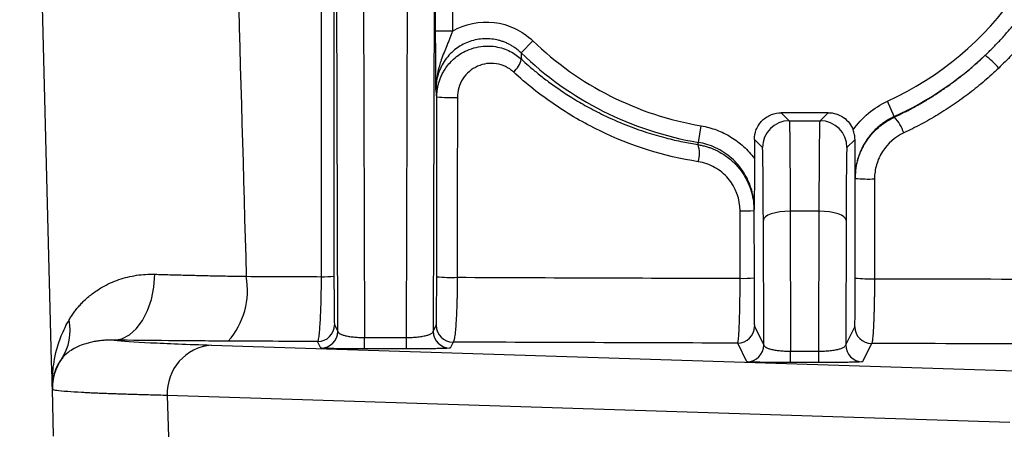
# Model space of a CAD drawing. Header units: millimetres. Extents: x 5 to 597, y 5 to 415.
# Tile 122 of 132: x 486.36 to 492.23, y 315.16 to 317.62. Entities that reach past the tile are written whole.
import ezdxf

# ---------------------------------------------------------------- set-up
doc = ezdxf.new("R2010")
doc.units = ezdxf.units.MM

msp = doc.modelspace()

# ---------------------------------------------------------------- linework, layer by layer
at = {"color": 7, "linetype": 'Continuous', "lineweight": 25}
for p, q in [((488.3991, 320.8349), (488.4145, 315.7292)), ((488.6641, 315.7292), (488.6794, 320.8349)), ((488.2542, 315.7665), (488.2392, 320.7828)), ((488.8394, 320.7828), (488.8244, 315.7665)), ((488.8384, 317.5548), (488.8384, 320.1834)), ((488.9384, 320.1834), (488.9384, 317.5548)), ((488.9384, 317.5548), (488.8384, 317.5548)), ((489.3479, 317.4255), (489.4172, 317.4974)), ((488.8447, 316.0918), (488.8451, 317.1629)), ((491.5737, 317.046), (491.5322, 317.1368)), ((490.8993, 317.0691), (490.9474, 317.0209)), ((491.1793, 317.0691), (490.8993, 317.0691)), ((490.9474, 317.0209), (491.1311, 317.0209)), ((491.1311, 317.0209), (491.1793, 317.0691)), ((490.4052, 316.8921), (490.4218, 316.9906)), ((490.7393, 316.9091), (490.7393, 316.7963)), ((490.7875, 316.8609), (490.7393, 316.9091)), ((491.3394, 316.9091), (491.2911, 316.8609)), ((490.4029, 316.8788), (490.4052, 316.8921)), ((491.3408, 316.6778), (491.3402, 316.6816)), ((491.3406, 316.0834), (491.3408, 316.6778)), ((491.4555, 316.6744), (491.4553, 316.0799)), ((490.7384, 316.4971), (490.7367, 316.4871)), ((490.7367, 316.4871), (490.7369, 316.0857)), ((490.6542, 316.0822), (490.6541, 316.4836)), ((490.7949, 315.6851), (490.7927, 316.4293)), ((491.1259, 316.4814), (490.9527, 316.4814)), ((490.9527, 316.4814), (490.9552, 315.6478)), ((491.1234, 315.6478), (491.1259, 316.4814)), ((491.2859, 316.4293), (491.2837, 315.6851)), ((488.2347, 315.8055), (488.2542, 315.7665)), ((488.8244, 315.7665), (488.8421, 315.802)), ((490.7395, 315.796), (490.7949, 315.6851)), ((491.2837, 315.6851), (491.338, 315.7938)), ((488.4145, 315.6618), (488.4145, 315.7292)), ((488.4145, 315.7292), (488.6641, 315.7292)), ((488.6641, 315.6618), (488.6641, 315.7292)), ((487.5017, 315.6843), (492.5268, 315.5233)), ((488.1542, 315.6666), (488.1348, 315.7055)), ((488.9421, 315.7021), (488.9244, 315.6666)), ((490.6949, 315.5852), (490.6395, 315.6961)), ((491.438, 315.6938), (491.3837, 315.5852)), ((488.6641, 315.6618), (488.4145, 315.6618)), ((490.9552, 315.5804), (490.9552, 315.6478)), ((490.9552, 315.6478), (491.1234, 315.6478)), ((491.1234, 315.5804), (491.1234, 315.6478)), ((491.1234, 315.5804), (490.9552, 315.5804)), ((486.5529, 315.4209), (486.5526, 315.4332)), ((486.5602, 315.1415), (486.5529, 315.4209)), ((487.2382, 315.3843), (487.2447, 315.138)), ((492.2633, 315.2233), (487.2382, 315.3843))]:
    msp.add_line(p, q, dxfattribs=at)
at = {"color": 7, "linetype": 'Continuous', "lineweight": 25, "flags": 128}
for points in [[(488.1574, 316.0919), (488.1569, 317.8335), (488.1566, 318.9605), (488.1563, 320.0874), (488.156, 321.2144)], [(488.2305, 321.2179), (488.2314, 318.3493), (488.2321, 316.0953)], [(488.9678, 317.1595), (488.9676, 316.5596), (488.9675, 316.0883)], [(491.5737, 317.046), (491.5741, 317.0441), (491.5744, 317.0427)], [(490.9527, 316.4814), (490.9216, 316.4803), (490.8918, 316.4773), (490.8642, 316.4725), (490.84, 316.466), (490.8201, 316.4581), (490.8052, 316.4491), (490.796, 316.4394), (490.7927, 316.4293)], [(491.2859, 316.4293), (491.2826, 316.4394), (491.2733, 316.4491), (491.2585, 316.4581), (491.2386, 316.466), (491.2144, 316.4725), (491.1868, 316.4773), (491.157, 316.4803), (491.1259, 316.4814)], [(486.9206, 315.7139), (486.9671, 315.7224), (487.0119, 315.7452), (487.0533, 315.7817), (487.0898, 315.8304), (487.1201, 315.8895), (487.143, 315.9569), (487.1577, 316.0301), (487.1637, 316.1064)]]:
    msp.add_lwpolyline(points, dxfattribs=at)
at = {"color": 7, "linetype": 'Continuous', "lineweight": 25}
for centre, radius, start, end in [((490.7393, 318.8691), 1.9051, 294.59335, 57.03856), ((490.7393, 318.8691), 1.9051, 226.05459, 260.40779), ((490.7393, 318.8691), 2.005, 226.05459, 260.40779), ((489.2088, 317.4213), 0.1445, 310.53751, 346.58759), ((490.7393, 318.8691), 2.005, 294.59335, 313.33895), ((491.8221, 317.0182), 0.4901, 40.23792, 53.25369), ((488.9329, 318.0909), 0.9321, 264.59432, 272.14864), ((490.9475, 316.8609), 0.16, 90.00511, 179.99489), ((491.1311, 316.8609), 0.16, 0.00511, 89.99489), ((491.3631, 316.8542), 0.2832, 19.41954, 41.7247), ((490.243, 316.8255), 0.1686, 343.23291, 18.43624), ((491.4245, 317.5429), 0.8691, 264.47123, 272.04438), ((490.6719, 317.0425), 0.5591, 268.17336, 276.66077), ((487.2562, 316.0118), 0.4601, 318.68753, 10.29517), ((488.1725, 316.5689), 0.4773, 268.18514, 277.16736), ((488.9325, 317.0195), 0.9319, 264.59401, 272.14825), ((490.672, 316.6411), 0.5592, 268.17334, 276.66031), ((491.4243, 316.9484), 0.869, 264.47106, 272.04428), ((486.3525, 315.7712), 0.3063, 326.25851, 11.86298), ((488.1347, 315.8055), 0.1, 270.00695, 359.98651), ((488.9421, 315.8021), 0.1, 180.01349, 269.99305), ((490.6395, 315.7961), 0.1, 270.00695, 359.98651), ((491.438, 315.7938), 0.1, 180.01349, 269.99305), ((488.1542, 315.7666), 0.1, 270.00695, 359.98651), ((488.9244, 315.7666), 0.1, 180.01349, 269.99305), ((487.5242, 315.3988), 0.2863, 94.50712, 182.90924), ((490.6949, 315.6852), 0.1, 270.00695, 359.98651), ((491.3837, 315.6852), 0.1, 180.01349, 269.99305), ((486.8527, 315.4287), 0.2999, 144.9409, 181.49958)]:
    msp.add_arc(centre, radius, start, end, dxfattribs=at)
for points, knots in [([(486.5526, 315.4332), (486.5089, 317.1007), (486.444, 319.5794), (486.3791, 322.058), (486.3579, 322.8691)], [0, 0, 0, 0, 0.672769, 1, 1, 1, 1]), ([(492.8036, 319.3259), (492.8078, 319.3062), (492.8161, 319.2668), (492.8264, 319.2072), (492.8351, 319.1475), (492.842, 319.0875), (492.8472, 319.0273), (492.8506, 318.9668), (492.8523, 318.9061), (492.8522, 318.8451), (492.8483, 318.7144), (492.8269, 318.5141), (492.7638, 318.25), (492.6686, 317.9955), (492.5668, 317.8027), (492.4782, 317.6654), (492.4142, 317.5767), (492.3459, 317.4919), (492.2736, 317.4108), (492.222, 317.3601), (492.1962, 317.3347)], [0, 0, 0, 0, 0.027846, 0.055647, 0.083426, 0.111208, 0.139017, 0.166875, 0.194807, 0.222837, 0.250987, 0.37526, 0.499935, 0.624612, 0.749094, 0.799748, 0.850027, 0.900068, 0.950012, 1, 1, 1, 1]), ([(492.1153, 317.4108), (492.1307, 317.4256), (492.1614, 317.4553), (492.2058, 317.5018), (492.249, 317.5499), (492.2908, 317.5996), (492.3311, 317.651), (492.37, 317.7039), (492.4073, 317.7584), (492.4431, 317.8143), (492.4771, 317.8717), (492.5094, 317.9305), (492.5398, 317.9907), (492.5684, 318.0522), (492.5951, 318.1149), (492.6197, 318.1788), (492.6423, 318.2439), (492.6628, 318.31), (492.6811, 318.3771), (492.6972, 318.4452), (492.711, 318.5141), (492.7224, 318.5839), (492.7314, 318.6543), (492.738, 318.7254), (492.7422, 318.7971), (492.7428, 318.845), (492.7431, 318.8691)], [0, 0, 0, 0, 0.039186, 0.078585, 0.118198, 0.158024, 0.198063, 0.238316, 0.278782, 0.319463, 0.360357, 0.401467, 0.442792, 0.484334, 0.526092, 0.568069, 0.610264, 0.652679, 0.695314, 0.73817, 0.781249, 0.82455, 0.868076, 0.911825, 0.9558, 1, 1, 1, 1]), ([(488.9384, 317.5548), (489.0131, 317.5984), (489.1013, 317.6169), (489.2305, 317.6014), (489.272, 317.5894), (489.3505, 317.5521), (489.3858, 317.5276), (489.4172, 317.4974)], [0, 0, 0, 0, 0.5, 0.5, 0.75, 0.75, 1, 1, 1, 1]), ([(488.8402, 317.2084), (488.8399, 317.2326), (488.8397, 317.257), (488.8393, 317.3079), (488.8392, 317.3347), (488.8388, 317.3916), (488.8387, 317.4217), (488.8385, 317.4867), (488.8384, 317.5202), (488.8384, 317.5548)], [0, 0, 0, 0, 0.25, 0.25, 0.5, 0.5, 0.75, 0.75, 1, 1, 1, 1]), ([(488.9384, 317.5547), (488.9361, 317.548), (488.9311, 317.5341), (488.9229, 317.5128), (488.914, 317.4906), (488.9024, 317.4621), (488.8877, 317.4264), (488.8687, 317.3759), (488.8464, 317.3036), (488.8425, 317.2441), (488.8402, 317.2084)], [0, 0, 0, 0, 0.056742, 0.117718, 0.182469, 0.250634, 0.369154, 0.501361, 0.700538, 1, 1, 1, 1]), ([(489.3479, 317.4255), (489.3419, 317.431), (489.33, 317.442), (489.3107, 317.4564), (489.2908, 317.4691), (489.2706, 317.4799), (489.2506, 317.4887), (489.2311, 317.4957), (489.2123, 317.501), (489.1716, 317.5098), (489.1062, 317.5122), (489.0221, 317.4899), (488.9462, 317.4441), (488.8956, 317.3879), (488.8657, 317.3332), (488.8504, 317.2904), (488.8417, 317.2487), (488.8406, 317.2215), (488.8402, 317.2084)], [0, 0, 0, 0, 0.034934, 0.0694058, 0.1031135, 0.1357584, 0.1670533, 0.1967305, 0.2245471, 0.2502893, 0.3750851, 0.5000092, 0.6177693, 0.7497052, 0.8185375, 0.883373, 0.9438952, 1, 1, 1, 1]), ([(488.8451, 317.1629), (488.8453, 317.1706), (488.8456, 317.1863), (488.8485, 317.21), (488.8533, 317.2341), (488.8603, 317.2583), (488.8694, 317.2824), (488.8808, 317.306), (488.9029, 317.3433), (488.9469, 317.3949), (489.0282, 317.4479), (489.118, 317.469), (489.1917, 317.4647), (489.2415, 317.4526), (489.283, 317.4352), (489.3191, 317.4137), (489.3395, 317.3962), (489.3494, 317.3878)], [0, 0, 0, 0, 0.033042, 0.067142, 0.102229, 0.138212, 0.174983, 0.212417, 0.250375, 0.360856, 0.500153, 0.661766, 0.749634, 0.818632, 0.883536, 0.944028, 1, 1, 1, 1]), ([(489.3027, 317.3115), (489.2741, 317.3379), (489.2384, 317.3549), (489.1627, 317.3666), (489.1231, 317.3611), (489.0532, 317.3296), (489.0223, 317.3032), (488.9797, 317.2378), (488.9678, 317.1991), (488.9678, 317.1595)], [0, 0, 0, 0, 0.25, 0.25, 0.5, 0.5, 0.75, 0.75, 1, 1, 1, 1]), ([(489.3494, 317.3878), (489.3636, 317.3749), (489.3943, 317.3472), (489.4455, 317.3043), (489.5053, 317.2576), (489.5744, 317.2079), (489.6533, 317.1564), (489.7425, 317.1041), (489.8495, 317.0488), (489.9686, 316.9966), (490.0928, 316.9519), (490.2065, 316.919), (490.3086, 316.895), (490.373, 316.8839), (490.4029, 316.8788)], [0, 0, 0, 0, 0.048419, 0.104595, 0.168519, 0.240181, 0.319573, 0.406681, 0.501493, 0.624191, 0.735369, 0.83505, 0.923254, 1, 1, 1, 1]), ([(491.5744, 317.0427), (491.5941, 317.0521), (491.6336, 317.0709), (491.6916, 317.1015), (491.7487, 317.1339), (491.8048, 317.1681), (491.8597, 317.2042), (491.9134, 317.2421), (491.966, 317.2817), (492.0172, 317.323), (492.0672, 317.3659), (492.0993, 317.3959), (492.1153, 317.4108)], [0, 0, 0, 0, 0.1000032, 0.1999966, 0.2999834, 0.3999673, 0.4999515, 0.5999397, 0.6999351, 0.7999414, 0.8999618, 1, 1, 1, 1]), ([(490.4044, 316.7768), (490.1981, 316.8097), (490.002, 316.8717), (489.7226, 317.007), (489.6319, 317.0594), (489.4607, 317.1761), (489.3795, 317.2406), (489.3027, 317.3115)], [0, 0, 0, 0, 0.5, 0.5, 0.75, 0.75, 1, 1, 1, 1]), ([(492.1962, 317.3347), (492.1823, 317.3217), (492.1545, 317.2956), (492.1116, 317.2579), (492.0677, 317.2214), (492.0228, 317.1861), (491.977, 317.1519), (491.9144, 317.1079), (491.8337, 317.056), (491.7337, 316.9986), (491.6647, 316.9651), (491.6301, 316.9484)], [0, 0, 0, 0, 0.082955, 0.165807, 0.248615, 0.331443, 0.41435, 0.497398, 0.664901, 0.832268, 1, 1, 1, 1]), ([(491.3288, 316.9661), (491.3544, 317.0033), (491.385, 317.0368), (491.4535, 317.0942), (491.4911, 317.118), (491.5322, 317.1368)], [0, 0, 0, 0, 0.5, 0.5, 1, 1, 1, 1]), ([(490.7393, 316.9091), (490.7393, 316.9279), (490.7427, 316.9483), (490.7583, 316.9877), (490.7705, 317.0066), (490.8018, 317.0378), (490.8207, 317.05), (490.8601, 317.0656), (490.8804, 317.0691), (490.8993, 317.0691)], [0, 0, 0, 0, 0.25, 0.25, 0.5, 0.5, 0.75, 0.75, 1, 1, 1, 1]), ([(490.9474, 317.0209), (490.9475, 317.0206), (490.9477, 317.02), (490.948, 317.0169), (490.9482, 317.0122), (490.9485, 317.0059), (490.9487, 316.998), (490.9489, 316.9887), (490.9492, 316.9781), (490.9494, 316.9662), (490.9496, 316.9531), (490.9498, 316.9389), (490.95, 316.9237), (490.9502, 316.9076), (490.9504, 316.8907), (490.9506, 316.8729), (490.9507, 316.8546), (490.9509, 316.8356), (490.9511, 316.816), (490.9512, 316.796), (490.9514, 316.7756), (490.9515, 316.7549), (490.9516, 316.734), (490.9517, 316.7128), (490.9519, 316.6915), (490.952, 316.6701), (490.9521, 316.6487), (490.9522, 316.6273), (490.9523, 316.606), (490.9524, 316.5847), (490.9524, 316.5637), (490.9525, 316.5428), (490.9526, 316.5221), (490.9526, 316.5017), (490.9527, 316.4881), (490.9527, 316.4814)], [0, 0, 0, 0, 0.038892, 0.077247, 0.115066, 0.152348, 0.189092, 0.225301, 0.260972, 0.296106, 0.330704, 0.364765, 0.398289, 0.431276, 0.463727, 0.495641, 0.527017, 0.557857, 0.588161, 0.617927, 0.647156, 0.675849, 0.704005, 0.731624, 0.758706, 0.785251, 0.81126, 0.836731, 0.861666, 0.886064, 0.909925, 0.933249, 0.956036, 0.978286, 1, 1, 1, 1]), ([(491.1259, 316.4814), (491.1259, 316.4938), (491.126, 316.5192), (491.1261, 316.5571), (491.1263, 316.5958), (491.1264, 316.6349), (491.1266, 316.6742), (491.1268, 316.7134), (491.1271, 316.752), (491.1273, 316.7899), (491.1276, 316.8264), (491.1279, 316.8614), (491.1282, 316.8942), (491.1286, 316.9244), (491.129, 316.9515), (491.1293, 316.975), (491.1298, 316.9943), (491.1302, 317.0088), (491.1307, 317.0186), (491.131, 317.0201), (491.1311, 317.0209)], [0, 0, 0, 0, 0.0402214, 0.082247, 0.126077, 0.1717112, 0.2191495, 0.268392, 0.3194385, 0.372289, 0.4269435, 0.4834019, 0.5416641, 0.60173, 0.6635996, 0.7272728, 0.7927495, 0.8600297, 0.9291132, 1, 1, 1, 1]), ([(491.1793, 317.0691), (491.2095, 317.0691), (491.2427, 317.0597), (491.2974, 317.022), (491.318, 316.9944), (491.3288, 316.9661)], [0, 0, 0, 0, 0.5, 0.5, 1, 1, 1, 1]), ([(491.5737, 317.046), (491.5658, 317.0422), (491.5498, 317.0345), (491.5266, 317.0208), (491.5036, 317.0052), (491.4813, 316.9876), (491.4599, 316.9681), (491.4396, 316.9466), (491.4207, 316.9234), (491.4036, 316.8988), (491.387, 316.8708), (491.3705, 316.8367), (491.3549, 316.7931), (491.3427, 316.7403), (491.341, 316.7019), (491.3402, 316.6816)], [0, 0, 0, 0, 0.057432, 0.116498, 0.177119, 0.239196, 0.30261, 0.367225, 0.432884, 0.499416, 0.56332, 0.646436, 0.748031, 0.866669, 1, 1, 1, 1]), ([(491.3408, 316.6778), (491.3409, 316.6867), (491.3413, 316.7047), (491.3442, 316.7319), (491.3488, 316.7594), (491.3556, 316.7871), (491.3645, 316.8147), (491.3756, 316.8419), (491.3887, 316.8686), (491.408, 316.9014), (491.4367, 316.9402), (491.4743, 316.9781), (491.5201, 317.0143), (491.554, 317.032), (491.5744, 317.0427)], [0, 0, 0, 0, 0.058269, 0.117956, 0.178967, 0.241193, 0.304506, 0.368763, 0.433806, 0.499467, 0.617993, 0.749321, 0.848812, 1, 1, 1, 1]), ([(490.4218, 316.9906), (490.4534, 316.9852), (490.484, 316.977), (490.5432, 316.9548), (490.5721, 316.9408), (490.6264, 316.9075), (490.6517, 316.8885), (490.6985, 316.8459), (490.7201, 316.822), (490.7393, 316.7963)], [0, 0, 0, 0, 0.25, 0.25, 0.5, 0.5, 0.75, 0.75, 1, 1, 1, 1]), ([(491.3394, 316.9091), (491.3392, 316.9147), (491.3389, 316.9243), (491.3367, 316.9389), (491.3336, 316.9525), (491.3303, 316.9617), (491.3288, 316.9661)], [0, 0, 0, 0, 0.290269, 0.500205, 0.762717, 1, 1, 1, 1]), ([(491.3402, 316.6816), (491.3401, 316.6999), (491.34, 316.7279), (491.3398, 316.765), (491.3397, 316.7974), (491.3396, 316.8329), (491.3394, 316.8717), (491.3394, 316.897), (491.3394, 316.9091)], [0, 0, 0, 0, 0.250352, 0.381866, 0.500227, 0.682048, 0.848411, 1, 1, 1, 1]), ([(491.6301, 316.9484), (491.5781, 316.9241), (491.5336, 316.8849), (491.4876, 316.8128), (491.4757, 316.7865), (491.4596, 316.7314), (491.4555, 316.7032), (491.4555, 316.6744)], [0, 0, 0, 0, 0.5, 0.5, 0.75, 0.75, 1, 1, 1, 1]), ([(490.4029, 316.8788), (490.4115, 316.8772), (490.4281, 316.8742), (490.4516, 316.868), (490.4728, 316.8611), (490.4916, 316.8539), (490.5079, 316.8467), (490.5218, 316.8398), (490.5516, 316.8238), (490.5937, 316.7948), (490.6407, 316.7485), (490.6767, 316.6997), (490.7037, 316.6492), (490.7228, 316.5959), (490.7346, 316.5415), (490.736, 316.5051), (490.7367, 316.4871)], [0, 0, 0, 0, 0.046984, 0.090637, 0.130661, 0.166807, 0.198871, 0.226693, 0.250145, 0.380599, 0.499946, 0.602444, 0.704674, 0.805619, 0.904334, 1, 1, 1, 1]), ([(490.7384, 316.4971), (490.7383, 316.5061), (490.7379, 316.5243), (490.735, 316.5518), (490.7302, 316.5795), (490.7234, 316.6073), (490.7103, 316.6476), (490.6864, 316.699), (490.6481, 316.7535), (490.6043, 316.7984), (490.5583, 316.8335), (490.5088, 316.861), (490.4576, 316.8812), (490.4224, 316.8885), (490.4052, 316.8921)], [0, 0, 0, 0, 0.048068, 0.097215, 0.147356, 0.198398, 0.25023, 0.373237, 0.500059, 0.604214, 0.707242, 0.80812, 0.90595, 1, 1, 1, 1]), ([(490.7927, 316.4293), (490.7925, 316.4875), (490.7923, 316.5455), (490.7916, 316.6522), (490.7911, 316.7007), (490.7902, 316.7799), (490.7897, 316.8105), (490.7886, 316.8507), (490.788, 316.8604), (490.7875, 316.8609)], [0, 0, 0, 0, 0.25, 0.25, 0.5, 0.5, 0.75, 0.75, 1, 1, 1, 1]), ([(491.2911, 316.8609), (491.2906, 316.8604), (491.29, 316.8507), (491.2889, 316.8105), (491.2884, 316.7799), (491.2874, 316.7007), (491.287, 316.6522), (491.2863, 316.5455), (491.2861, 316.4875), (491.2859, 316.4293)], [0, 0, 0, 0, 0.25, 0.25, 0.5, 0.5, 0.75, 0.75, 1, 1, 1, 1]), ([(490.7393, 316.7963), (490.7393, 316.7886), (490.7393, 316.7729), (490.7393, 316.7487), (490.7392, 316.7234), (490.7392, 316.6971), (490.7391, 316.6696), (490.739, 316.6303), (490.7388, 316.5725), (490.7385, 316.5249), (490.7384, 316.4971)], [0, 0, 0, 0, 0.072426, 0.148765, 0.229392, 0.314622, 0.404723, 0.499923, 0.707733, 1, 1, 1, 1]), ([(490.6541, 316.4836), (490.654, 316.5548), (490.6284, 316.6238), (490.5598, 316.7039), (490.5328, 316.7259), (490.4717, 316.76), (490.439, 316.7713), (490.4044, 316.7768)], [0, 0, 0, 0, 0.5, 0.5, 0.75, 0.75, 1, 1, 1, 1]), ([(486.6523, 315.8341), (486.6571, 315.842), (486.6667, 315.8578), (486.6825, 315.8804), (486.6994, 315.9022), (486.7175, 315.9232), (486.7465, 315.9536), (486.7889, 315.9906), (486.8438, 316.0271), (486.8975, 316.0547), (486.9482, 316.0749), (487.0005, 316.0903), (487.0539, 316.1008), (487.1081, 316.1067), (487.1454, 316.1065), (487.1637, 316.1064)], [0, 0, 0, 0, 0.050157, 0.100297, 0.150434, 0.200578, 0.25074, 0.377391, 0.499383, 0.590334, 0.678034, 0.762637, 0.844335, 0.923363, 1, 1, 1, 1]), ([(487.1637, 316.1064), (487.1785, 316.106), (487.2078, 316.1051), (487.2529, 316.1038), (487.2983, 316.1025), (487.344, 316.1014), (487.3899, 316.1002), (487.4359, 316.0992), (487.4818, 316.0982), (487.5277, 316.0972), (487.5734, 316.0963), (487.6188, 316.0955), (487.6638, 316.0947), (487.694, 316.0942), (487.7089, 316.094)], [0, 0, 0, 0, 0.090323, 0.179467, 0.267398, 0.354081, 0.43949, 0.523599, 0.606387, 0.687836, 0.767932, 0.846663, 0.924021, 1, 1, 1, 1]), ([(488.1348, 315.7055), (488.1352, 315.7058), (488.1362, 315.7064), (488.138, 315.7103), (488.1404, 315.7191), (488.1435, 315.738), (488.147, 315.7706), (488.1504, 315.8191), (488.1533, 315.8763), (488.1552, 315.9361), (488.1564, 315.9915), (488.1572, 316.0414), (488.1573, 316.0752), (488.1574, 316.0919)], [0, 0, 0, 0, 0.037907, 0.09162, 0.162188, 0.250651, 0.383423, 0.50023, 0.629512, 0.749925, 0.834659, 0.918233, 1, 1, 1, 1]), ([(488.2321, 316.0953), (488.2321, 316.0563), (488.2322, 316.0184), (488.2324, 315.9657), (488.2325, 315.9491), (488.2327, 315.9179), (488.2328, 315.9032), (488.2332, 315.8637), (488.2334, 315.8426), (488.2341, 315.814), (488.2344, 315.8062), (488.2347, 315.8055)], [0, 0, 0, 0, 0.25, 0.25, 0.375, 0.375, 0.5, 0.5, 0.75, 0.75, 1, 1, 1, 1]), ([(488.8421, 315.802), (488.8425, 315.8027), (488.8428, 315.8104), (488.8432, 315.8322), (488.8434, 315.841), (488.8437, 315.8617), (488.8438, 315.8737), (488.8441, 315.9001), (488.8442, 315.9145), (488.8444, 315.9457), (488.8444, 315.9626), (488.8447, 316.0149), (488.8447, 316.053), (488.8447, 316.0918)], [0, 0, 0, 0, 0.25, 0.25, 0.375, 0.375, 0.5, 0.5, 0.625, 0.625, 0.75, 0.75, 1, 1, 1, 1]), ([(488.9675, 316.0883), (488.9674, 316.08), (488.9674, 316.0633), (488.9671, 316.0383), (488.9668, 316.0133), (488.9664, 315.9885), (488.9658, 315.9639), (488.9648, 315.9252), (488.9629, 315.8731), (488.9597, 315.8165), (488.956, 315.7677), (488.9523, 315.7373), (488.9492, 315.7193), (488.9468, 315.7099), (488.9445, 315.7037), (488.9429, 315.7026), (488.9421, 315.7021)], [0, 0, 0, 0, 0.040714, 0.081955, 0.123649, 0.165714, 0.208066, 0.250615, 0.371031, 0.500224, 0.613241, 0.749902, 0.813018, 0.874792, 0.937772, 1, 1, 1, 1]), ([(490.6395, 315.6961), (490.6397, 315.6963), (490.6404, 315.6969), (490.6416, 315.7008), (490.6431, 315.7096), (490.6452, 315.7288), (490.6474, 315.7615), (490.6494, 315.8051), (490.651, 315.8495), (490.6522, 315.8935), (490.6531, 315.94), (490.6537, 315.9876), (490.6541, 316.0351), (490.6541, 316.0667), (490.6542, 316.0822)], [0, 0, 0, 0, 0.0374437, 0.0909581, 0.1616415, 0.2505821, 0.3831486, 0.5001259, 0.5887564, 0.676097, 0.7614436, 0.8441849, 0.9238263, 1, 1, 1, 1]), ([(490.7369, 316.0857), (490.7369, 316.0471), (490.737, 316.0095), (490.7372, 315.957), (490.7372, 315.9405), (490.7374, 315.9093), (490.7375, 315.8946), (490.7379, 315.8549), (490.7382, 315.8336), (490.7388, 315.8047), (490.7391, 315.7967), (490.7395, 315.796)], [0, 0, 0, 0, 0.25, 0.25, 0.375, 0.375, 0.5, 0.5, 0.75, 0.75, 1, 1, 1, 1]), ([(491.338, 315.7938), (491.3383, 315.7945), (491.3387, 315.8023), (491.3391, 315.8242), (491.3393, 315.8331), (491.3395, 315.8539), (491.3397, 315.866), (491.3399, 315.8925), (491.34, 315.907), (491.3402, 315.9382), (491.3403, 315.955), (491.3405, 316.0071), (491.3406, 316.0449), (491.3406, 316.0834)], [0, 0, 0, 0, 0.25, 0.25, 0.375, 0.375, 0.5, 0.5, 0.625, 0.625, 0.75, 0.75, 1, 1, 1, 1]), ([(491.4553, 316.0799), (491.4553, 316.0707), (491.4552, 316.0521), (491.4551, 316.024), (491.4548, 315.9955), (491.4545, 315.9668), (491.454, 315.9383), (491.4534, 315.9102), (491.4527, 315.8828), (491.4518, 315.8564), (491.4509, 315.8313), (491.4495, 315.7989), (491.4475, 315.7598), (491.4445, 315.7225), (491.4414, 315.7018), (491.4393, 315.6949), (491.4383, 315.6941), (491.438, 315.6938)], [0, 0, 0, 0, 0.045341, 0.091975, 0.139837, 0.188848, 0.238908, 0.289904, 0.341706, 0.394172, 0.447146, 0.500463, 0.6136, 0.750108, 0.882372, 0.964112, 1, 1, 1, 1]), ([(486.5526, 315.4332), (486.5524, 315.4428), (486.5521, 315.4639), (486.5533, 315.4986), (486.5569, 315.5451), (486.5639, 315.5928), (486.5751, 315.6449), (486.5881, 315.6911), (486.6061, 315.741), (486.6267, 315.7882), (486.644, 315.8192), (486.6523, 315.8341)], [0, 0, 0, 0, 0.069261, 0.152804, 0.250882, 0.4056, 0.500641, 0.63431, 0.749675, 0.879413, 1, 1, 1, 1]), ([(488.2542, 315.7665), (488.2545, 315.7651), (488.255, 315.7624), (488.258, 315.7587), (488.2616, 315.7555), (488.2684, 315.7512), (488.2803, 315.746), (488.3012, 315.74), (488.3262, 315.7352), (488.3547, 315.7318), (488.3844, 315.7296), (488.4045, 315.7293), (488.4145, 315.7292)], [0, 0, 0, 0, 0.08028, 0.149765, 0.208454, 0.256349, 0.398754, 0.52393, 0.654874, 0.776526, 0.88962, 1, 1, 1, 1]), ([(488.6641, 315.7292), (488.6698, 315.7293), (488.6812, 315.7294), (488.6984, 315.7301), (488.7154, 315.7313), (488.732, 315.7329), (488.748, 315.7349), (488.7632, 315.7373), (488.7803, 315.7408), (488.7983, 315.746), (488.8124, 315.7521), (488.8221, 315.7592), (488.8235, 315.7638), (488.8244, 315.7665)], [0, 0, 0, 0, 0.0629116, 0.1271537, 0.1929765, 0.2606128, 0.3302772, 0.402166, 0.4764582, 0.6015358, 0.7439575, 0.8504001, 1, 1, 1, 1]), ([(486.9206, 315.7139), (486.9116, 315.7141), (486.8929, 315.7144), (486.8653, 315.7131), (486.8369, 315.7106), (486.8082, 315.7064), (486.7793, 315.7004), (486.7507, 315.6927), (486.7206, 315.6822), (486.6878, 315.6675), (486.6527, 315.6464), (486.6254, 315.6234), (486.6119, 315.6067), (486.6072, 315.601)], [0, 0, 0, 0, 0.057569, 0.119701, 0.186442, 0.257835, 0.333917, 0.414721, 0.500271, 0.610414, 0.749926, 0.914344, 1, 1, 1, 1]), ([(486.9206, 315.7139), (486.9682, 315.7088), (487.0414, 315.7037), (487.2364, 315.6937), (487.3584, 315.6889), (487.5017, 315.6843)], [0, 0, 0, 0, 0.5, 0.5, 1, 1, 1, 1]), ([(487.6018, 315.708), (487.4773, 315.7086), (487.3584, 315.7094), (487.1314, 315.7114), (487.0232, 315.7126), (486.9206, 315.7139)], [0, 0, 0, 0, 0.5, 0.5, 1, 1, 1, 1]), ([(488.4145, 315.6618), (488.384, 315.6618), (488.3511, 315.6619), (488.2873, 315.6623), (488.2567, 315.6627), (488.206, 315.6636), (488.186, 315.6642), (488.1604, 315.6654), (488.1545, 315.666), (488.1542, 315.6666)], [0, 0, 0, 0, 0.25, 0.25, 0.5, 0.5, 0.75, 0.75, 1, 1, 1, 1]), ([(488.9244, 315.6666), (488.9241, 315.666), (488.9182, 315.6654), (488.8926, 315.6642), (488.8726, 315.6636), (488.8219, 315.6627), (488.7913, 315.6623), (488.7275, 315.6619), (488.6946, 315.6618), (488.6641, 315.6618)], [0, 0, 0, 0, 0.25, 0.25, 0.5, 0.5, 0.75, 0.75, 1, 1, 1, 1]), ([(490.7949, 315.6851), (490.7952, 315.6837), (490.7957, 315.681), (490.7987, 315.6773), (490.8023, 315.6741), (490.809, 315.6698), (490.821, 315.6646), (490.8419, 315.6586), (490.8669, 315.6538), (490.8954, 315.6504), (490.925, 315.6482), (490.9452, 315.6479), (490.9552, 315.6478)], [0, 0, 0, 0, 0.08028, 0.149765, 0.208454, 0.256349, 0.398754, 0.52393, 0.654874, 0.776526, 0.88962, 1, 1, 1, 1]), ([(491.1234, 315.6478), (491.1291, 315.6478), (491.1405, 315.648), (491.1577, 315.6487), (491.1747, 315.6499), (491.1913, 315.6515), (491.2074, 315.6535), (491.2225, 315.6559), (491.2396, 315.6594), (491.2576, 315.6646), (491.2717, 315.6707), (491.2814, 315.6778), (491.2828, 315.6824), (491.2837, 315.6851)], [0, 0, 0, 0, 0.062912, 0.127154, 0.192977, 0.260613, 0.330277, 0.402166, 0.476458, 0.601536, 0.743958, 0.8504, 1, 1, 1, 1]), ([(486.6072, 315.601), (486.603, 315.5952), (486.5943, 315.5831), (486.583, 315.5636), (486.5728, 315.5422), (486.563, 315.5155), (486.5539, 315.4791), (486.5531, 315.4501), (486.5526, 315.4332)], [0, 0, 0, 0, 0.111864, 0.232458, 0.361787, 0.499852, 0.707328, 1, 1, 1, 1]), ([(490.9552, 315.5804), (490.9247, 315.5804), (490.8918, 315.5805), (490.828, 315.5809), (490.7974, 315.5813), (490.7467, 315.5822), (490.7267, 315.5828), (490.7011, 315.584), (490.6952, 315.5846), (490.6949, 315.5852)], [0, 0, 0, 0, 0.25, 0.25, 0.5, 0.5, 0.75, 0.75, 1, 1, 1, 1]), ([(491.3837, 315.5852), (491.3834, 315.5846), (491.3775, 315.584), (491.3519, 315.5828), (491.3319, 315.5822), (491.2812, 315.5813), (491.2506, 315.5809), (491.1868, 315.5805), (491.1539, 315.5804), (491.1234, 315.5804)], [0, 0, 0, 0, 0.25, 0.25, 0.5, 0.5, 0.75, 0.75, 1, 1, 1, 1]), ([(487.2382, 315.3843), (487.2212, 315.3847), (487.1872, 315.3856), (487.1384, 315.3868), (487.0914, 315.3881), (487.0463, 315.3894), (487.0031, 315.3907), (486.9618, 315.392), (486.9223, 315.3933), (486.8849, 315.3946), (486.8493, 315.396), (486.8157, 315.3974), (486.7841, 315.3988), (486.7545, 315.4003), (486.703, 315.4031), (486.6344, 315.4073), (486.5859, 315.412), (486.5635, 315.4159), (486.5546, 315.4184), (486.5534, 315.4201), (486.5529, 315.4209)], [0, 0, 0, 0, 0.038466, 0.076933, 0.1154, 0.153867, 0.192334, 0.230801, 0.269268, 0.307735, 0.346203, 0.38467, 0.423138, 0.461606, 0.500073, 0.638221, 0.80524, 0.873256, 0.938176, 1, 1, 1, 1])]:
    msp.add_open_spline(points, degree=3, knots=knots, dxfattribs=at)
at = {"color": 8, "linetype": 'Continuous', "lineweight": 25}
msp.add_open_spline([(487.5183, 322.8691), (487.5477, 321.8249), (487.6112, 319.5666), (487.6747, 317.3082), (487.7089, 316.094)], degree=3, knots=[0, 0, 0, 0, 0.462357, 1, 1, 1, 1], dxfattribs=at)
at = {"color": 7, "linetype": 'Continuous', "lineweight": 25}
for points in [[(489.3479, 317.4255), (489.3484, 317.4128), (489.3489, 317.4003), (489.3494, 317.3878)], [(488.8451, 317.1629), (488.8434, 317.178), (488.8418, 317.1931), (488.8402, 317.2084)], [(487.7089, 316.094), (487.8581, 316.0933), (488.0076, 316.0925), (488.1574, 316.0919)], [(488.9675, 316.0883), (489.5264, 316.086), (490.0889, 316.084), (490.6542, 316.0822)], [(491.4553, 316.0799), (492.1269, 316.0781), (492.8016, 316.0767), (493.4783, 316.0758)], [(488.1348, 315.7055), (487.9567, 315.7063), (487.779, 315.7072), (487.6018, 315.708)], [(490.6395, 315.6961), (490.0708, 315.6978), (489.5045, 315.6998), (488.9421, 315.7021)], [(493.4726, 315.6897), (492.7922, 315.6907), (492.1133, 315.6921), (491.438, 315.6938)]]:
    msp.add_open_spline(points, degree=3, dxfattribs=at)

doc.saveas('drawing.dxf')
